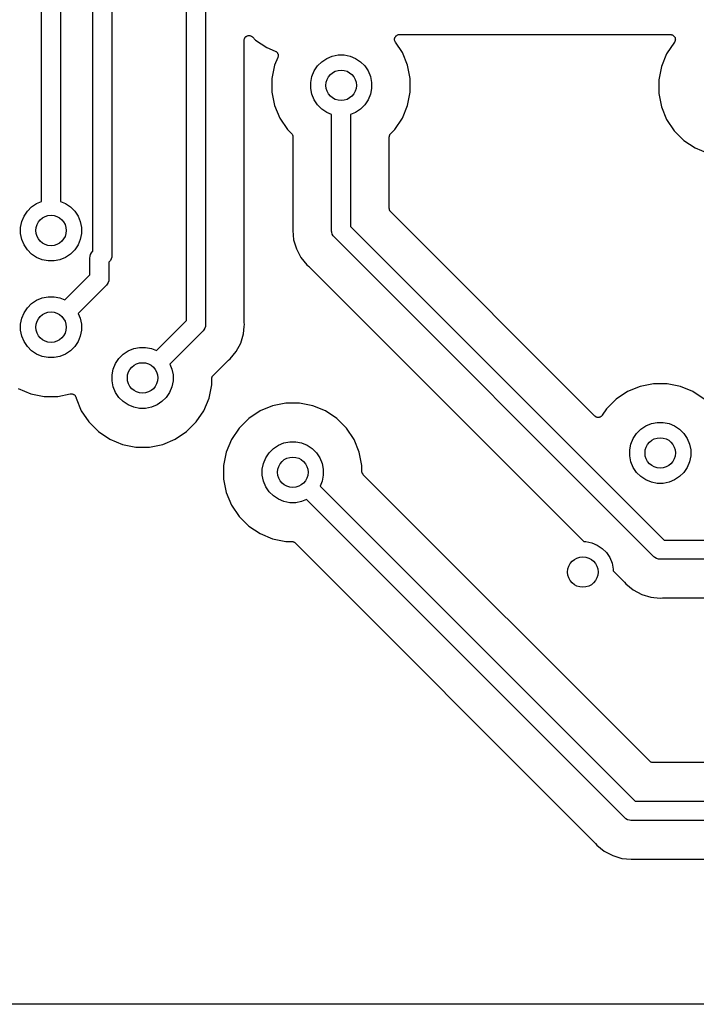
# Model space of a CAD drawing. Extents: x 1 to 139, y -76 to -1.
# Tile 4 of 20: x 18 to 27, y -76 to -63. Entities that reach past the tile are written whole.
import ezdxf

# ---------------------------------------------------------------- set-up
doc = ezdxf.new("R2010")
doc.units = 0
doc.header["$MEASUREMENT"] = 0
doc.layers.add('BLACK', color=7, linetype='CONTINUOUS')

msp = doc.modelspace()

# ---------------------------------------------------------------- linework, layer by layer
at = {"layer": 'BLACK', "linetype": 'CONTINUOUS'}
for p, q in [((18.29, -65.0238), (18.29, -55.2511)), ((18.54, -55.2968), (18.54, -65.0238)), ((18.965, -65.6771), (18.965, -55.8461)), ((19.215, -55.8918), (19.215, -65.7229)), ((20.4435, -56.2731), (20.4435, -66.6337)), ((20.1935, -66.588), (20.1935, -56.4637)), ((20.9515, -62.9087), (20.9522, -62.9028)), ((20.9515, -62.9089), (20.9515, -62.9087)), ((20.9515, -62.909), (20.9515, -62.9089)), ((20.9515, -62.9089), (20.9515, -62.9089)), ((20.9515, -62.9096), (20.9515, -62.909)), ((20.9515, -66.6056), (20.9515, -62.9096)), ((20.9522, -62.9028), (20.9528, -62.8966)), ((20.9528, -62.8966), (20.9529, -62.8965)), ((20.9529, -62.8964), (20.9547, -62.8906)), ((20.9529, -62.8965), (20.9529, -62.8964)), ((20.9547, -62.8906), (20.9566, -62.8848)), ((20.9566, -62.8846), (20.9596, -62.8793)), ((20.9566, -62.8847), (20.9566, -62.8846)), ((20.9566, -62.8848), (20.9566, -62.8847)), ((20.9596, -62.8793), (20.9625, -62.8739)), ((20.9625, -62.8739), (20.9626, -62.8738)), ((20.9626, -62.8737), (20.9666, -62.869)), ((20.9626, -62.8738), (20.9626, -62.8737)), ((20.9666, -62.869), (20.9704, -62.8644)), ((20.9704, -62.8644), (20.9705, -62.8643)), ((20.9705, -62.8643), (20.9706, -62.8642)), ((20.9706, -62.8642), (20.9754, -62.8604)), ((20.9754, -62.8604), (20.98, -62.8566)), ((20.98, -62.8566), (20.9801, -62.8565)), ((20.9801, -62.8565), (20.9802, -62.8565)), ((20.9802, -62.8565), (20.9857, -62.8536)), ((20.9857, -62.8536), (20.991, -62.8508)), ((20.991, -62.8508), (20.9911, -62.8508)), ((20.9911, -62.8508), (20.9912, -62.8507)), ((20.9912, -62.8507), (20.9971, -62.849)), ((20.9971, -62.849), (21.0029, -62.8473)), ((21.0029, -62.8473), (21.003, -62.8473)), ((21.003, -62.8473), (21.0031, -62.8472)), ((21.0031, -62.8472), (21.0089, -62.8467)), ((21.0089, -62.8467), (21.0152, -62.8461)), ((21.0152, -62.8461), (21.0153, -62.8461)), ((21.0153, -62.8461), (21.0154, -62.8461)), ((21.0154, -62.8461), (21.0214, -62.8467)), ((21.0214, -62.8467), (21.0276, -62.8474)), ((21.0276, -62.8474), (21.0277, -62.8474)), ((21.0277, -62.8474), (21.0278, -62.8474)), ((21.0278, -62.8474), (21.0335, -62.8492)), ((21.0335, -62.8492), (21.0394, -62.851)), ((21.0394, -62.851), (21.0395, -62.851)), ((21.0395, -62.851), (21.0396, -62.8511)), ((21.0396, -62.8511), (21.0448, -62.8539)), ((21.0448, -62.8539), (21.0503, -62.8568)), ((21.0503, -62.8568), (21.0504, -62.8569)), ((21.0504, -62.8569), (21.0505, -62.857)), ((21.0505, -62.857), (21.0552, -62.8609)), ((21.0552, -62.8609), (21.0599, -62.8647)), ((21.0599, -62.8647), (21.1007, -62.9055)), ((21.1007, -62.9055), (21.2494, -63.0049)), ((22.9268, -62.896), (22.9275, -62.8899)), ((22.9268, -62.8961), (22.9268, -62.896)), ((22.9268, -62.8963), (22.9268, -62.8961)), ((22.9273, -62.9022), (22.9268, -62.8963)), ((22.9279, -62.9083), (22.9273, -62.9022)), ((22.9275, -62.8899), (22.9281, -62.8839)), ((22.9279, -62.9085), (22.9279, -62.9083)), ((22.9279, -62.9086), (22.9279, -62.9085)), ((22.9296, -62.9144), (22.9279, -62.9086)), ((22.9281, -62.8838), (22.9282, -62.8837)), ((22.9281, -62.8839), (22.9281, -62.8838)), ((22.9282, -62.8837), (22.93, -62.8778)), ((22.9313, -62.9202), (22.9296, -62.9144)), ((22.93, -62.8778), (22.9318, -62.8721)), ((22.9314, -62.9204), (22.9313, -62.9202)), ((22.9314, -62.9205), (22.9314, -62.9204)), ((22.9343, -62.9259), (22.9314, -62.9205)), ((22.9318, -62.872), (22.9319, -62.8718)), ((22.9318, -62.8721), (22.9318, -62.872)), ((22.9319, -62.8718), (22.9348, -62.8665)), ((22.937, -62.9312), (22.9343, -62.9259)), ((22.9348, -62.8665), (22.9377, -62.8612)), ((22.9372, -62.9315), (22.937, -62.9312)), ((22.9375, -62.932), (22.9372, -62.9315)), ((22.9372, -62.9315), (22.9372, -62.9315)), ((22.9372, -62.9315), (22.9372, -62.9315)), ((23.0297, -63.0699), (22.9375, -62.932)), ((22.9377, -62.8611), (22.9378, -62.861)), ((22.9377, -62.8612), (22.9377, -62.8611)), ((22.9378, -62.861), (22.9417, -62.8563)), ((22.9417, -62.8563), (22.9456, -62.8516)), ((22.9456, -62.8516), (22.9457, -62.8516)), ((22.9457, -62.8516), (22.9458, -62.8514)), ((22.9458, -62.8514), (22.9504, -62.8477)), ((22.9504, -62.8477), (22.9552, -62.8438)), ((22.9552, -62.8438), (22.9553, -62.8437)), ((22.9553, -62.8437), (22.9554, -62.8437)), ((22.9554, -62.8437), (22.9607, -62.8409)), ((22.9607, -62.8409), (22.9661, -62.838)), ((22.9661, -62.838), (22.9662, -62.8379)), ((22.9662, -62.8379), (22.9664, -62.8379)), ((22.9664, -62.8379), (22.9719, -62.8362)), ((22.9719, -62.8362), (22.978, -62.8344)), ((22.978, -62.8344), (22.9781, -62.8344)), ((22.9781, -62.8344), (22.9782, -62.8344)), ((22.9782, -62.8344), (22.9842, -62.8338)), ((22.9842, -62.8338), (22.9903, -62.8332)), ((22.9903, -62.8332), (26.5514, -62.8332)), ((26.6023, -62.9343), (26.5003, -63.0869)), ((26.5514, -62.8332), (26.552, -62.8332)), ((26.552, -62.8332), (26.5521, -62.8332)), ((26.5521, -62.8332), (26.5521, -62.8332)), ((26.5521, -62.8332), (26.5523, -62.8332)), ((26.5523, -62.8332), (26.5583, -62.8339)), ((26.5583, -62.8339), (26.5644, -62.8345)), ((26.5644, -62.8345), (26.5645, -62.8346)), ((26.5645, -62.8346), (26.5646, -62.8346)), ((26.5646, -62.8346), (26.5703, -62.8364)), ((26.5703, -62.8364), (26.5762, -62.8382)), ((26.5762, -62.8382), (26.5763, -62.8383)), ((26.5763, -62.8383), (26.5764, -62.8383)), ((26.5764, -62.8383), (26.5818, -62.8413)), ((26.5818, -62.8413), (26.5871, -62.8442)), ((26.5871, -62.8442), (26.5872, -62.8442)), ((26.5872, -62.8442), (26.5873, -62.8443)), ((26.5873, -62.8443), (26.5921, -62.8484)), ((26.5921, -62.8484), (26.5966, -62.8521)), ((26.5966, -62.8521), (26.5967, -62.8522)), ((26.5967, -62.8522), (26.5968, -62.8523)), ((26.5968, -62.8523), (26.6007, -62.8571)), ((26.6007, -62.8571), (26.6044, -62.8617)), ((26.604, -62.9322), (26.6023, -62.9343)), ((26.6041, -62.9321), (26.604, -62.9322)), ((26.6042, -62.932), (26.6041, -62.9321)), ((26.6071, -62.9265), (26.6042, -62.932)), ((26.6044, -62.8617), (26.6045, -62.8618)), ((26.6045, -62.8618), (26.6045, -62.8619)), ((26.6045, -62.8619), (26.6074, -62.8675)), ((26.6099, -62.9213), (26.6071, -62.9265)), ((26.6074, -62.8675), (26.6102, -62.8727)), ((26.61, -62.9212), (26.6099, -62.9213)), ((26.6118, -62.9152), (26.61, -62.9211)), ((26.61, -62.9211), (26.61, -62.9212)), ((26.6102, -62.8727), (26.6102, -62.8728)), ((26.6102, -62.8728), (26.6103, -62.8729)), ((26.6103, -62.8729), (26.612, -62.8787)), ((26.6136, -62.9095), (26.6118, -62.9152)), ((26.612, -62.8787), (26.6137, -62.8846)), ((26.6142, -62.9034), (26.6136, -62.9093)), ((26.6136, -62.9093), (26.6136, -62.9094)), ((26.6136, -62.9094), (26.6136, -62.9095)), ((26.6137, -62.8846), (26.6137, -62.8847)), ((26.6137, -62.8847), (26.6138, -62.8848)), ((26.6138, -62.8848), (26.6143, -62.8909)), ((26.6149, -62.8971), (26.6142, -62.9034)), ((26.6143, -62.8909), (26.6149, -62.8969)), ((26.6149, -62.8969), (26.6149, -62.897)), ((26.6149, -62.897), (26.6149, -62.8971)), ((21.2494, -63.0049), (21.3596, -63.0505)), ((21.3596, -63.0505), (21.36, -63.0507)), ((21.36, -63.0507), (21.36, -63.0507)), ((21.36, -63.0507), (21.3601, -63.0507)), ((21.3601, -63.0507), (21.3605, -63.0509)), ((21.3605, -63.0509), (21.3657, -63.0538)), ((21.3657, -63.0538), (21.3709, -63.0566)), ((21.3709, -63.0566), (21.3711, -63.0567)), ((21.3711, -63.0567), (21.3713, -63.0569)), ((21.3713, -63.0569), (21.3759, -63.0607)), ((21.3759, -63.0607), (21.3805, -63.0645)), ((21.3805, -63.0645), (21.3806, -63.0647)), ((21.3806, -63.0647), (21.3808, -63.0648)), ((21.3808, -63.0648), (21.3845, -63.0695)), ((21.3845, -63.0695), (21.3883, -63.0741)), ((21.3883, -63.0741), (21.3884, -63.0743)), ((21.3884, -63.0743), (21.3885, -63.0745)), ((21.3885, -63.0745), (21.3913, -63.0798)), ((21.3913, -63.0798), (21.3941, -63.0851)), ((23.0981, -63.2351), (23.0297, -63.0699)), ((21.394, -63.1335), (21.3519, -63.2351)), ((21.3957, -63.1278), (21.394, -63.1335)), ((21.3941, -63.0851), (21.3941, -63.0853)), ((21.3941, -63.0853), (21.3943, -63.0855)), ((21.3943, -63.0855), (21.396, -63.0913)), ((21.3975, -63.1221), (21.3957, -63.1278)), ((21.396, -63.0913), (21.3976, -63.097)), ((21.3976, -63.1216), (21.3975, -63.1218)), ((21.3975, -63.1218), (21.3975, -63.1221)), ((21.3976, -63.097), (21.3977, -63.0972)), ((21.3982, -63.1157), (21.3976, -63.1216)), ((21.3977, -63.0972), (21.3977, -63.0974)), ((21.3977, -63.0974), (21.3983, -63.1034)), ((21.3988, -63.1097), (21.3982, -63.1157)), ((21.3983, -63.1034), (21.3988, -63.1093)), ((21.3988, -63.1093), (21.3988, -63.1095)), ((21.3988, -63.1095), (21.3988, -63.1097)), ((21.9143, -63.245), (21.97, -63.1893)), ((21.97, -63.1893), (22.0355, -63.1455)), ((22.0355, -63.1455), (22.1083, -63.1154)), ((22.1083, -63.1154), (22.1856, -63.1)), ((22.1856, -63.1), (22.2644, -63.1)), ((22.2644, -63.1), (22.3417, -63.1154)), ((22.3417, -63.1154), (22.4145, -63.1455)), ((22.4145, -63.1455), (22.48, -63.1893)), ((22.48, -63.1893), (22.5357, -63.245)), ((26.5003, -63.0869), (26.4319, -63.2521)), ((21.3519, -63.2351), (21.317, -63.4106)), ((21.8404, -63.3833), (21.8705, -63.3105)), ((21.8705, -63.3105), (21.9143, -63.245)), ((22.5357, -63.245), (22.5795, -63.3105)), ((22.5795, -63.3105), (22.6096, -63.3833)), ((23.133, -63.4106), (23.0981, -63.2351)), ((26.4319, -63.2521), (26.397, -63.4276)), ((21.317, -63.4106), (21.317, -63.5894)), ((21.825, -63.4606), (21.8404, -63.3833)), ((21.825, -63.5394), (21.825, -63.4606)), ((22.6096, -63.3833), (22.625, -63.4606)), ((22.625, -63.4606), (22.625, -63.5394)), ((23.133, -63.5894), (23.133, -63.4106)), ((26.397, -63.4276), (26.397, -63.6064)), ((21.317, -63.5894), (21.3519, -63.7649)), ((21.8404, -63.6167), (21.825, -63.5394)), ((22.625, -63.5394), (22.6096, -63.6167)), ((23.0981, -63.7649), (23.133, -63.5894)), ((21.8705, -63.6895), (21.8404, -63.6167)), ((21.9143, -63.755), (21.8705, -63.6895)), ((22.5795, -63.6895), (22.5357, -63.755)), ((22.6096, -63.6167), (22.5795, -63.6895)), ((26.397, -63.6064), (26.4319, -63.7819)), ((21.3519, -63.7649), (21.4203, -63.9301)), ((21.97, -63.8107), (21.9143, -63.755)), ((22.0355, -63.8545), (21.97, -63.8107)), ((22.1, -63.8812), (22.0355, -63.8545)), ((22.4145, -63.8545), (22.35, -63.8812)), ((22.48, -63.8107), (22.4145, -63.8545)), ((22.5357, -63.755), (22.48, -63.8107)), ((23.0297, -63.9301), (23.0981, -63.7649)), ((26.4319, -63.7819), (26.5003, -63.9471)), ((21.4203, -63.9301), (21.5197, -64.0788)), ((22.1, -65.3989), (22.1, -63.8812)), ((22.35, -63.8812), (22.35, -65.3532)), ((22.9303, -64.0788), (23.0297, -63.9301)), ((26.5003, -63.9471), (26.5997, -64.0958)), ((21.5197, -64.0788), (21.5734, -64.1325)), ((22.8766, -64.1325), (22.9303, -64.0788)), ((26.5997, -64.0958), (26.7262, -64.2223)), ((21.5734, -64.1325), (21.5736, -64.1327)), ((21.5736, -64.1327), (21.5736, -64.1327)), ((21.5736, -64.1327), (21.5736, -64.1327)), ((21.5736, -64.1327), (21.574, -64.1331)), ((21.574, -64.1331), (21.5777, -64.1378)), ((21.5777, -64.1378), (21.5814, -64.1423)), ((21.5814, -64.1423), (21.5815, -64.1426)), ((21.5815, -64.1426), (21.5818, -64.1428)), ((21.5818, -64.1428), (21.5844, -64.148)), ((21.5844, -64.148), (21.5872, -64.1532)), ((21.5872, -64.1532), (21.5873, -64.1535)), ((21.5873, -64.1535), (21.5875, -64.1538)), ((21.5875, -64.1538), (21.5891, -64.1595)), ((21.5891, -64.1595), (21.5908, -64.1651)), ((21.5908, -64.1651), (21.5908, -64.1654)), ((21.5908, -64.1654), (21.5909, -64.1657)), ((21.5909, -64.1657), (21.5914, -64.1716)), ((21.5914, -64.1716), (21.592, -64.1774)), ((21.592, -64.1774), (21.592, -65.3708)), ((22.858, -64.1765), (22.8587, -64.1707)), ((22.858, -64.1772), (22.858, -64.1765)), ((22.858, -64.1774), (22.858, -64.1772)), ((22.858, -64.1772), (22.858, -64.1772)), ((22.858, -64.1772), (22.858, -64.1772)), ((22.858, -65.1165), (22.858, -64.1774)), ((22.8587, -64.1707), (22.8593, -64.1649)), ((22.8593, -64.1649), (22.8594, -64.1645)), ((22.8594, -64.1642), (22.8612, -64.1586)), ((22.8594, -64.1645), (22.8594, -64.1642)), ((22.8612, -64.1586), (22.8629, -64.153)), ((22.8629, -64.153), (22.863, -64.1527)), ((22.863, -64.1527), (22.8631, -64.1524)), ((22.8631, -64.1524), (22.8659, -64.1473)), ((22.8659, -64.1473), (22.8687, -64.1421)), ((22.8687, -64.1421), (22.8689, -64.1418)), ((22.8689, -64.1418), (22.8691, -64.1415)), ((22.8691, -64.1415), (22.8729, -64.137)), ((22.8729, -64.137), (22.8766, -64.1325)), ((26.7262, -64.2223), (26.8749, -64.3217)), ((26.8749, -64.3217), (27.0401, -64.3901)), ((18.0605, -65.2155), (18.1043, -65.15)), ((18.1043, -65.15), (18.16, -65.0943)), ((18.16, -65.0943), (18.2255, -65.0505)), ((18.2255, -65.0505), (18.29, -65.0238)), ((18.54, -65.0238), (18.6045, -65.0505)), ((18.6045, -65.0505), (18.67, -65.0943)), ((18.67, -65.0943), (18.7257, -65.15)), ((18.7257, -65.15), (18.7695, -65.2155)), ((22.8586, -65.1224), (22.858, -65.1165)), ((22.8591, -65.1282), (22.8586, -65.1224)), ((22.8592, -65.1285), (22.8591, -65.1282)), ((22.8592, -65.1288), (22.8592, -65.1285)), ((22.8609, -65.1345), (22.8592, -65.1288)), ((22.8625, -65.1401), (22.8609, -65.1345)), ((22.8627, -65.1404), (22.8625, -65.1401)), ((22.8628, -65.1407), (22.8627, -65.1404)), ((22.8655, -65.1458), (22.8628, -65.1407)), ((22.8682, -65.1511), (22.8655, -65.1458)), ((22.8685, -65.1513), (22.8682, -65.1511)), ((22.8686, -65.1516), (22.8685, -65.1513)), ((22.8723, -65.1562), (22.8686, -65.1516)), ((18.0304, -65.2883), (18.0605, -65.2155)), ((18.7695, -65.2155), (18.7996, -65.2883)), ((22.876, -65.1608), (22.8723, -65.1562)), ((22.8764, -65.1612), (22.876, -65.1608)), ((22.8765, -65.1613), (22.8764, -65.1612)), ((22.8764, -65.1612), (22.8764, -65.1612)), ((22.8766, -65.1614), (22.8765, -65.1613)), ((25.5565, -67.8413), (22.8766, -65.1614)), ((18.015, -65.3656), (18.0304, -65.2883)), ((18.015, -65.4444), (18.015, -65.3656)), ((18.7996, -65.2883), (18.815, -65.3656)), ((18.815, -65.3656), (18.815, -65.4444)), ((21.5917, -65.377), (21.5889, -65.405)), ((21.5889, -65.405), (21.6012, -65.5291)), ((21.592, -65.3717), (21.5917, -65.3743)), ((21.5917, -65.3743), (21.5917, -65.377)), ((21.592, -65.3708), (21.592, -65.3717)), ((22.0994, -65.405), (22.1, -65.3989)), ((22.1, -65.4111), (22.0994, -65.405)), ((22.1003, -65.4142), (22.1, -65.4111)), ((22.1, -65.4111), (22.1, -65.4111)), ((22.35, -65.3532), (26.4678, -69.471)), ((18.0304, -65.5217), (18.015, -65.4444)), ((18.0605, -65.5945), (18.0304, -65.5217)), ((18.7996, -65.5217), (18.7695, -65.5945)), ((18.815, -65.4444), (18.7996, -65.5217)), ((21.6012, -65.5291), (21.6374, -65.6484)), ((22.1018, -65.4295), (22.1003, -65.4142)), ((22.109, -65.4531), (22.1018, -65.4295)), ((22.1206, -65.4748), (22.109, -65.4531)), ((22.1317, -65.4883), (22.1206, -65.4748)), ((22.1362, -65.4938), (22.1317, -65.4883)), ((22.141, -65.4977), (22.1362, -65.4938)), ((26.3233, -69.6801), (22.141, -65.4977)), ((18.1043, -65.66), (18.0605, -65.5945)), ((18.16, -65.7157), (18.1043, -65.66)), ((18.7257, -65.66), (18.67, -65.7157)), ((18.7695, -65.5945), (18.7257, -65.66)), ((21.6374, -65.6484), (21.6644, -65.6991)), ((18.2255, -65.7595), (18.16, -65.7157)), ((18.2983, -65.7896), (18.2255, -65.7595)), ((18.3756, -65.805), (18.2983, -65.7896)), ((18.5317, -65.7896), (18.4544, -65.805)), ((18.6045, -65.7595), (18.5317, -65.7896)), ((18.67, -65.7157), (18.6045, -65.7595)), ((18.9244, -65.769), (18.9268, -65.7445)), ((18.925, -65.7751), (18.9244, -65.769)), ((18.925, -65.9882), (18.925, -65.7751)), ((18.9268, -65.7445), (18.934, -65.7209)), ((18.934, -65.7209), (18.9456, -65.6992)), ((18.9456, -65.6992), (18.9573, -65.685)), ((18.9573, -65.685), (18.9612, -65.6802)), ((18.9573, -65.685), (18.9573, -65.685)), ((18.9612, -65.6802), (18.965, -65.6771)), ((19.1944, -65.7988), (19.1788, -65.8178)), ((19.206, -65.7771), (19.1944, -65.7988)), ((19.2132, -65.7535), (19.206, -65.7771)), ((19.215, -65.7351), (19.2132, -65.7535)), ((19.215, -65.7229), (19.2156, -65.729)), ((19.2156, -65.729), (19.215, -65.7351)), ((19.215, -65.7351), (19.215, -65.7351)), ((21.6644, -65.6991), (21.6644, -65.6991)), ((21.6644, -65.6991), (21.6961, -65.7584)), ((21.6961, -65.7584), (21.7752, -65.8548)), ((18.4544, -65.805), (18.3756, -65.805)), ((19.1788, -65.8178), (19.175, -65.8209)), ((19.175, -65.8209), (19.175, -66.0339)), ((21.7752, -65.8548), (21.797, -65.8726)), ((21.797, -65.8726), (21.7977, -65.8732)), ((21.7977, -65.8732), (21.7995, -65.8751)), ((21.7995, -65.8751), (21.8016, -65.8768)), ((21.8016, -65.8768), (25.4148, -69.49)), ((18.5961, -66.3171), (18.925, -65.9882)), ((19.175, -66.0461), (19.1736, -66.06)), ((19.175, -66.0339), (19.1756, -66.04)), ((19.1756, -66.04), (19.175, -66.0461)), ((19.175, -66.0461), (19.175, -66.0461)), ((19.1341, -66.1327), (18.7729, -66.4939)), ((19.1388, -66.1288), (19.1341, -66.1327)), ((19.1427, -66.1241), (19.1388, -66.1288)), ((19.1544, -66.1098), (19.1427, -66.1241)), ((19.1427, -66.1241), (19.1427, -66.1241)), ((19.166, -66.0881), (19.1544, -66.1098)), ((19.1732, -66.0645), (19.166, -66.0881)), ((19.1736, -66.06), (19.1732, -66.0645)), ((18.2255, -66.3205), (18.2983, -66.2904)), ((18.2983, -66.2904), (18.3756, -66.275)), ((18.3756, -66.275), (18.4544, -66.275)), ((18.4544, -66.275), (18.5317, -66.2904)), ((18.5317, -66.2904), (18.5961, -66.3171)), ((18.0605, -66.4855), (18.1043, -66.42)), ((18.1043, -66.42), (18.16, -66.3643)), ((18.16, -66.3643), (18.2255, -66.3205)), ((18.015, -66.6356), (18.0304, -66.5583)), ((18.0304, -66.5583), (18.0605, -66.4855)), ((18.7729, -66.4939), (18.7996, -66.5583)), ((18.7996, -66.5583), (18.815, -66.6356)), ((18.015, -66.7144), (18.015, -66.6356)), ((18.815, -66.6356), (18.815, -66.7144)), ((19.7984, -66.9831), (20.1935, -66.588)), ((20.4345, -66.6879), (20.4232, -66.7092)), ((20.4417, -66.6643), (20.4345, -66.6879)), ((20.4435, -66.6459), (20.4417, -66.6643)), ((20.4435, -66.6337), (20.4441, -66.6398)), ((20.4441, -66.6398), (20.4435, -66.6459)), ((20.4435, -66.6459), (20.4435, -66.6459)), ((20.9423, -66.7639), (20.9518, -66.6678)), ((20.9518, -66.6083), (20.9515, -66.6056)), ((20.9517, -66.6109), (20.9518, -66.6083)), ((20.9518, -66.6118), (20.9517, -66.6109)), ((20.9546, -66.6398), (20.9518, -66.6118)), ((20.9518, -66.6678), (20.9546, -66.6398)), ((20.9518, -66.6678), (20.9518, -66.6678)), ((18.0304, -66.7917), (18.015, -66.7144)), ((18.0605, -66.8645), (18.0304, -66.7917)), ((18.7996, -66.7917), (18.7695, -66.8645)), ((18.815, -66.7144), (18.7996, -66.7917)), ((20.4026, -66.7325), (19.9752, -67.1599)), ((20.4073, -66.7286), (20.4026, -66.7325)), ((20.4112, -66.7239), (20.4073, -66.7286)), ((20.4229, -66.7096), (20.4112, -66.7238)), ((20.4112, -66.7238), (20.4112, -66.7239)), ((20.4232, -66.7092), (20.4229, -66.7096)), ((20.9061, -66.8832), (20.9423, -66.7639)), ((18.1043, -66.93), (18.0605, -66.8645)), ((18.16, -66.9857), (18.1043, -66.93)), ((18.7257, -66.93), (18.67, -66.9857)), ((18.7695, -66.8645), (18.7257, -66.93)), ((19.4278, -66.9865), (19.5006, -66.9564)), ((19.5006, -66.9564), (19.5779, -66.941)), ((19.5779, -66.941), (19.6567, -66.941)), ((19.6567, -66.941), (19.734, -66.9564)), ((19.734, -66.9564), (19.7984, -66.9831)), ((20.8474, -66.9932), (20.9061, -66.8832)), ((18.2255, -67.0295), (18.16, -66.9857)), ((18.2983, -67.0596), (18.2255, -67.0295)), ((18.3756, -67.075), (18.2983, -67.0596)), ((18.4544, -67.075), (18.3756, -67.075)), ((18.5317, -67.0596), (18.4544, -67.075)), ((18.6045, -67.0295), (18.5317, -67.0596)), ((18.67, -66.9857), (18.6045, -67.0295)), ((19.2628, -67.1515), (19.3066, -67.086)), ((19.3066, -67.086), (19.3623, -67.0303)), ((19.3623, -67.0303), (19.4278, -66.9865)), ((20.7465, -67.1074), (20.7683, -67.0896)), ((20.7683, -67.0896), (20.8474, -66.9932)), ((19.2327, -67.2243), (19.2628, -67.1515)), ((19.9752, -67.1599), (20.0019, -67.2243)), ((20.5439, -67.3096), (20.7419, -67.1116)), ((20.7419, -67.1116), (20.7425, -67.111)), ((20.7425, -67.111), (20.7446, -67.1093)), ((20.7446, -67.1093), (20.7465, -67.1074)), ((19.2173, -67.3016), (19.2327, -67.2243)), ((19.2173, -67.3804), (19.2173, -67.3016)), ((20.0019, -67.2243), (20.0173, -67.3016)), ((20.0173, -67.3016), (20.0173, -67.3804)), ((20.5253, -67.3536), (20.526, -67.3478)), ((20.526, -67.3478), (20.5266, -67.3419)), ((20.5266, -67.3419), (20.5267, -67.3416)), ((20.5267, -67.3413), (20.5285, -67.3357)), ((20.5267, -67.3416), (20.5267, -67.3413)), ((20.5285, -67.3357), (20.5302, -67.3301)), ((20.5302, -67.3301), (20.5303, -67.3298)), ((20.5303, -67.3298), (20.5304, -67.3295)), ((20.5304, -67.3295), (20.5332, -67.3244)), ((20.5332, -67.3244), (20.536, -67.3192)), ((20.536, -67.3192), (20.5362, -67.3189)), ((20.5362, -67.3189), (20.5364, -67.3186)), ((20.5364, -67.3186), (20.5402, -67.3141)), ((20.5402, -67.3141), (20.5439, -67.3096)), ((17.9849, -67.4797), (18.1501, -67.5481)), ((19.2327, -67.4577), (19.2173, -67.3804)), ((19.2628, -67.5305), (19.2327, -67.4577)), ((20.0019, -67.4577), (19.9718, -67.5305)), ((20.0173, -67.3804), (20.0019, -67.4577)), ((20.4904, -67.6059), (20.5253, -67.4304)), ((20.5253, -67.3543), (20.5253, -67.3536)), ((20.5253, -67.3545), (20.5253, -67.3543)), ((20.5253, -67.3543), (20.5253, -67.3543)), ((20.5253, -67.3543), (20.5253, -67.3543)), ((20.5253, -67.4304), (20.5253, -67.3545)), ((26.1511, -67.4529), (25.9859, -67.5213)), ((26.3266, -67.418), (26.1511, -67.4529)), ((26.5054, -67.418), (26.3266, -67.418)), ((26.6809, -67.4529), (26.5054, -67.418)), ((26.8461, -67.5213), (26.6809, -67.4529)), ((18.1501, -67.5481), (18.3256, -67.583)), ((18.3256, -67.583), (18.5044, -67.583)), ((18.5044, -67.583), (18.6684, -67.5504)), ((18.6684, -67.5504), (18.6688, -67.5503)), ((18.6688, -67.5503), (18.6689, -67.5503)), ((18.6689, -67.5503), (18.6693, -67.5502)), ((18.6689, -67.5503), (18.6689, -67.5503)), ((18.6693, -67.5502), (18.6752, -67.5497)), ((18.6752, -67.5497), (18.6812, -67.5492)), ((18.6812, -67.5492), (18.6814, -67.5492)), ((18.6814, -67.5492), (18.6816, -67.5492)), ((18.6816, -67.5492), (18.6875, -67.5498)), ((18.6875, -67.5498), (18.6935, -67.5504)), ((18.6935, -67.5504), (18.6937, -67.5505)), ((18.6937, -67.5505), (18.694, -67.5505)), ((18.694, -67.5505), (18.6997, -67.5523)), ((18.6997, -67.5523), (18.7054, -67.5541)), ((18.7054, -67.5541), (18.7056, -67.5542)), ((18.7056, -67.5542), (18.7058, -67.5543)), ((18.7058, -67.5543), (18.711, -67.5571)), ((18.711, -67.5571), (18.7163, -67.56)), ((18.7163, -67.56), (18.7164, -67.5601)), ((18.7164, -67.5601), (18.7166, -67.5602)), ((18.7166, -67.5602), (18.7213, -67.5641)), ((18.7213, -67.5641), (18.7258, -67.5679)), ((18.7258, -67.5679), (18.726, -67.568)), ((18.726, -67.568), (18.7261, -67.5682)), ((18.7261, -67.5682), (18.7299, -67.5729)), ((18.7299, -67.5729), (18.7337, -67.5775)), ((18.7337, -67.5775), (18.7338, -67.5777)), ((18.7338, -67.5777), (18.7339, -67.5778)), ((18.7339, -67.5778), (18.7366, -67.5831)), ((18.7366, -67.5831), (18.7395, -67.5884)), ((18.7395, -67.5884), (18.7396, -67.5886)), ((18.7396, -67.5886), (18.7397, -67.5888)), ((18.7397, -67.5888), (18.7413, -67.5945)), ((18.7413, -67.5945), (18.7431, -67.6003)), ((18.7431, -67.6003), (18.7442, -67.6059)), ((18.7442, -67.6059), (18.8126, -67.7711)), ((19.3066, -67.596), (19.2628, -67.5305)), ((19.3623, -67.6517), (19.3066, -67.596)), ((19.928, -67.596), (19.8723, -67.6517)), ((19.9718, -67.5305), (19.928, -67.596)), ((20.422, -67.7711), (20.4904, -67.6059)), ((25.9859, -67.5213), (25.8372, -67.6207)), ((26.9948, -67.6207), (26.8461, -67.5213)), ((19.4278, -67.6955), (19.3623, -67.6517)), ((19.5006, -67.7256), (19.4278, -67.6955)), ((19.5779, -67.741), (19.5006, -67.7256)), ((19.734, -67.7256), (19.6567, -67.741)), ((19.8068, -67.6955), (19.734, -67.7256)), ((19.8723, -67.6517), (19.8068, -67.6955)), ((21.3251, -67.7069), (21.1599, -67.7753)), ((21.5006, -67.672), (21.3251, -67.7069)), ((21.6794, -67.672), (21.5006, -67.672)), ((21.8549, -67.7069), (21.6794, -67.672)), ((22.0201, -67.7753), (21.8549, -67.7069)), ((25.8372, -67.6207), (25.7107, -67.7472)), ((18.8126, -67.7711), (18.912, -67.9198)), ((19.6567, -67.741), (19.5779, -67.741)), ((20.3226, -67.9198), (20.422, -67.7711)), ((21.1599, -67.7753), (21.0112, -67.8747)), ((22.1688, -67.8747), (22.0201, -67.7753)), ((25.5612, -67.8452), (25.5565, -67.8413)), ((25.5658, -67.849), (25.5612, -67.8452)), ((25.566, -67.8491), (25.5658, -67.849)), ((25.5661, -67.8492), (25.566, -67.8491)), ((25.5714, -67.8521), (25.5661, -67.8492)), ((25.5767, -67.8549), (25.5714, -67.8521)), ((25.5769, -67.855), (25.5767, -67.8549)), ((25.577, -67.8551), (25.5769, -67.855)), ((25.5826, -67.8568), (25.577, -67.8551)), ((25.5885, -67.8586), (25.5826, -67.8568)), ((25.5887, -67.8586), (25.5885, -67.8586)), ((25.5889, -67.8587), (25.5887, -67.8586)), ((25.5947, -67.8593), (25.5889, -67.8587)), ((25.6008, -67.8599), (25.5947, -67.8593)), ((25.601, -67.8599), (25.6008, -67.8599)), ((25.6012, -67.8599), (25.601, -67.8599)), ((25.6071, -67.8594), (25.6012, -67.8599)), ((25.6132, -67.8588), (25.6071, -67.8594)), ((25.6134, -67.8588), (25.6132, -67.8588)), ((25.6135, -67.8588), (25.6134, -67.8588)), ((25.6192, -67.8571), (25.6135, -67.8588)), ((25.6251, -67.8554), (25.6192, -67.8571)), ((25.6252, -67.8553), (25.6251, -67.8554)), ((25.6254, -67.8552), (25.6252, -67.8553)), ((25.6307, -67.8525), (25.6254, -67.8552)), ((25.6361, -67.8497), (25.6307, -67.8525)), ((25.6362, -67.8495), (25.6361, -67.8497)), ((25.6364, -67.8494), (25.6362, -67.8495)), ((25.641, -67.8457), (25.6364, -67.8494)), ((25.6457, -67.8419), (25.641, -67.8457)), ((25.6459, -67.8418), (25.6457, -67.8419)), ((25.646, -67.8416), (25.6459, -67.8418)), ((25.6498, -67.8371), (25.646, -67.8416)), ((25.6537, -67.8324), (25.6498, -67.8371)), ((25.6539, -67.8321), (25.6537, -67.8324)), ((25.654, -67.8321), (25.6539, -67.8321)), ((25.6542, -67.8317), (25.654, -67.8321)), ((25.654, -67.8321), (25.654, -67.8321)), ((25.7107, -67.7472), (25.6542, -67.8317)), ((18.912, -67.9198), (19.0385, -68.0463)), ((20.1961, -68.0463), (20.3226, -67.9198)), ((21.0112, -67.8747), (20.8847, -68.0012)), ((22.2953, -68.0012), (22.1688, -67.8747)), ((26.161, -68.0153), (26.2265, -67.9715)), ((26.2265, -67.9715), (26.2993, -67.9414)), ((26.2993, -67.9414), (26.3766, -67.926)), ((26.3766, -67.926), (26.4554, -67.926)), ((26.4554, -67.926), (26.5327, -67.9414)), ((26.5327, -67.9414), (26.6055, -67.9715)), ((26.6055, -67.9715), (26.671, -68.0153)), ((19.0385, -68.0463), (19.1872, -68.1457)), ((20.0474, -68.1457), (20.1961, -68.0463)), ((20.8847, -68.0012), (20.7853, -68.1499)), ((22.3947, -68.1499), (22.2953, -68.0012)), ((26.0615, -68.1365), (26.1053, -68.071)), ((26.1053, -68.071), (26.161, -68.0153)), ((26.671, -68.0153), (26.7267, -68.071)), ((26.7267, -68.071), (26.7705, -68.1365)), ((19.1872, -68.1457), (19.3524, -68.2141)), ((19.3524, -68.2141), (19.5279, -68.249)), ((19.5279, -68.249), (19.7067, -68.249)), ((19.7067, -68.249), (19.8822, -68.2141)), ((19.8822, -68.2141), (20.0474, -68.1457)), ((20.7853, -68.1499), (20.7169, -68.3151)), ((21.335, -68.2693), (21.4005, -68.2255)), ((21.4005, -68.2255), (21.4733, -68.1954)), ((21.4733, -68.1954), (21.5506, -68.18)), ((21.5506, -68.18), (21.6294, -68.18)), ((21.6294, -68.18), (21.7067, -68.1954)), ((21.7067, -68.1954), (21.7795, -68.2255)), ((21.7795, -68.2255), (21.845, -68.2693)), ((22.4631, -68.3151), (22.3947, -68.1499)), ((26.016, -68.2866), (26.0314, -68.2093)), ((26.0314, -68.2093), (26.0615, -68.1365)), ((26.7705, -68.1365), (26.8006, -68.2093)), ((26.8006, -68.2093), (26.816, -68.2866)), ((20.7169, -68.3151), (20.682, -68.4906)), ((21.2355, -68.3905), (21.2793, -68.325)), ((21.2793, -68.325), (21.335, -68.2693)), ((21.845, -68.2693), (21.9007, -68.325)), ((21.9007, -68.325), (21.9445, -68.3905)), ((22.498, -68.4906), (22.4631, -68.3151)), ((26.016, -68.3654), (26.016, -68.2866)), ((26.0314, -68.4427), (26.016, -68.3654)), ((26.816, -68.3654), (26.8006, -68.4427)), ((26.816, -68.2866), (26.816, -68.3654)), ((20.682, -68.4906), (20.682, -68.6694)), ((21.19, -68.5406), (21.2054, -68.4633)), ((21.2054, -68.4633), (21.2355, -68.3905)), ((21.9445, -68.3905), (21.9746, -68.4633)), ((21.9746, -68.4633), (21.99, -68.5406)), ((22.498, -68.5665), (22.498, -68.4906)), ((26.0615, -68.5155), (26.0314, -68.4427)), ((26.8006, -68.4427), (26.7705, -68.5155)), ((21.19, -68.6194), (21.19, -68.5406)), ((21.2054, -68.6967), (21.19, -68.6194)), ((21.99, -68.6194), (21.9746, -68.6967)), ((21.99, -68.5406), (21.99, -68.6194)), ((22.4986, -68.5724), (22.498, -68.5665)), ((22.4991, -68.5782), (22.4986, -68.5724)), ((22.4992, -68.5785), (22.4991, -68.5782)), ((22.4992, -68.5788), (22.4992, -68.5785)), ((22.5009, -68.5845), (22.4992, -68.5788)), ((22.5025, -68.5901), (22.5009, -68.5845)), ((22.5027, -68.5904), (22.5025, -68.5901)), ((22.5028, -68.5907), (22.5027, -68.5904)), ((22.5055, -68.5959), (22.5028, -68.5907)), ((22.5082, -68.6011), (22.5055, -68.5959)), ((22.5085, -68.6013), (22.5082, -68.6011)), ((22.5086, -68.6016), (22.5085, -68.6013)), ((22.5123, -68.6062), (22.5086, -68.6016)), ((22.516, -68.6108), (22.5123, -68.6062)), ((22.5164, -68.6112), (22.516, -68.6108)), ((22.5165, -68.6113), (22.5164, -68.6112)), ((22.5164, -68.6112), (22.5164, -68.6112)), ((22.5166, -68.6114), (22.5165, -68.6113)), ((26.2786, -72.3734), (22.5166, -68.6114)), ((26.1053, -68.581), (26.0615, -68.5155)), ((26.161, -68.6367), (26.1053, -68.581)), ((26.2265, -68.6805), (26.161, -68.6367)), ((26.671, -68.6367), (26.6055, -68.6805)), ((26.7267, -68.581), (26.671, -68.6367)), ((26.7705, -68.5155), (26.7267, -68.581)), ((20.682, -68.6694), (20.7169, -68.8449)), ((21.2355, -68.7695), (21.2054, -68.6967)), ((21.2793, -68.835), (21.2355, -68.7695)), ((21.9746, -68.6967), (21.9479, -68.7611)), ((21.9479, -68.7611), (26.0868, -72.9)), ((26.2993, -68.7106), (26.2265, -68.6805)), ((26.3766, -68.726), (26.2993, -68.7106)), ((26.4554, -68.726), (26.3766, -68.726)), ((26.5327, -68.7106), (26.4554, -68.726)), ((26.6055, -68.6805), (26.5327, -68.7106)), ((20.7169, -68.8449), (20.7853, -69.0101)), ((21.335, -68.8907), (21.2793, -68.835)), ((21.4005, -68.9345), (21.335, -68.8907)), ((20.7853, -69.0101), (20.8847, -69.1588)), ((21.4733, -68.9646), (21.4005, -68.9345)), ((21.5506, -68.98), (21.4733, -68.9646)), ((21.6294, -68.98), (21.5506, -68.98)), ((21.7067, -68.9646), (21.6294, -68.98)), ((21.7711, -68.9379), (21.7067, -68.9646)), ((25.9423, -73.1091), (21.7711, -68.9379)), ((20.8847, -69.1588), (21.0112, -69.2853)), ((21.0112, -69.2853), (21.1599, -69.3847)), ((21.1599, -69.3847), (21.3251, -69.4531)), ((21.3251, -69.4531), (21.5006, -69.488)), ((21.5006, -69.488), (21.5765, -69.488)), ((21.5765, -69.488), (21.5767, -69.488)), ((21.5767, -69.488), (21.5767, -69.488)), ((21.5767, -69.488), (21.5767, -69.488)), ((21.5767, -69.488), (21.5774, -69.488)), ((21.5774, -69.488), (21.5832, -69.4887)), ((21.5832, -69.4887), (21.5891, -69.4893)), ((21.5891, -69.4893), (21.5894, -69.4894)), ((21.5894, -69.4894), (21.5897, -69.4894)), ((21.5897, -69.4894), (21.5953, -69.4912)), ((21.5953, -69.4912), (21.6009, -69.4929)), ((21.6009, -69.4929), (21.6012, -69.493)), ((21.6012, -69.493), (21.6015, -69.4931)), ((21.6015, -69.4931), (21.6066, -69.4959)), ((21.6066, -69.4959), (21.6118, -69.4987)), ((21.6118, -69.4987), (21.6121, -69.4989)), ((21.6121, -69.4989), (21.6124, -69.4991)), ((21.6124, -69.4991), (21.6169, -69.5029)), ((21.6169, -69.5029), (21.6214, -69.5066)), ((21.6214, -69.5066), (25.5632, -73.4484)), ((25.4148, -69.49), (25.4394, -69.49)), ((25.4394, -69.49), (25.5167, -69.5054)), ((25.5167, -69.5054), (25.5895, -69.5355)), ((25.5895, -69.5355), (25.655, -69.5793)), ((26.4678, -69.471), (47.8805, -69.471)), ((25.655, -69.5793), (25.7107, -69.635)), ((25.7107, -69.635), (25.7545, -69.7005)), ((25.7545, -69.7005), (25.7846, -69.7733)), ((25.7846, -69.7733), (25.8, -69.8506)), ((26.3272, -69.6848), (26.3233, -69.6801)), ((26.3319, -69.6887), (26.3272, -69.6848)), ((26.3462, -69.7004), (26.3319, -69.6887)), ((26.3677, -69.7119), (26.3462, -69.7004)), ((26.3679, -69.712), (26.3677, -69.7119)), ((26.3915, -69.7192), (26.3679, -69.712)), ((26.4099, -69.721), (26.3915, -69.7192)), ((26.416, -69.7216), (26.4099, -69.721)), ((26.4099, -69.721), (26.4099, -69.721)), ((26.4221, -69.721), (26.416, -69.7216)), ((47.9999, -69.721), (26.4221, -69.721)), ((25.8, -69.8506), (25.8, -69.8752)), ((25.8, -69.8752), (25.9442, -70.0194)), ((25.9442, -70.0194), (25.9448, -70.02)), ((25.9448, -70.02), (25.9465, -70.0221)), ((25.9465, -70.0221), (25.9484, -70.024)), ((25.9484, -70.024), (25.9662, -70.0458)), ((25.9662, -70.0458), (26.0626, -70.1249)), ((26.0626, -70.1249), (26.1726, -70.1836)), ((26.1726, -70.1836), (26.2919, -70.2198)), ((26.2919, -70.2198), (26.416, -70.2321)), ((26.416, -70.2321), (26.444, -70.2293)), ((26.444, -70.2293), (26.4449, -70.2292)), ((26.4449, -70.2292), (26.4475, -70.2293)), ((26.4475, -70.2293), (26.4502, -70.229)), ((26.4502, -70.229), (32.0753, -70.229)), ((26.2831, -72.3771), (26.2786, -72.3734)), ((26.2876, -72.3809), (26.2831, -72.3771)), ((26.2879, -72.3811), (26.2876, -72.3809)), ((26.2882, -72.3813), (26.2879, -72.3811)), ((26.2934, -72.3841), (26.2882, -72.3813)), ((26.2985, -72.3869), (26.2934, -72.3841)), ((26.2988, -72.387), (26.2985, -72.3869)), ((26.2991, -72.3871), (26.2988, -72.387)), ((26.3047, -72.3888), (26.2991, -72.3871)), ((26.3103, -72.3906), (26.3047, -72.3888)), ((26.3106, -72.3906), (26.3103, -72.3906)), ((26.3109, -72.3907), (26.3106, -72.3906)), ((26.3168, -72.3913), (26.3109, -72.3907)), ((26.3226, -72.392), (26.3168, -72.3913)), ((26.3233, -72.392), (26.3226, -72.392)), ((26.3235, -72.392), (26.3233, -72.392)), ((26.3233, -72.392), (26.3233, -72.392)), ((26.3233, -72.392), (26.3233, -72.392)), ((32.9776, -72.392), (26.3235, -72.392)), ((26.0868, -72.9), (33.2738, -72.9)), ((25.9462, -73.1138), (25.9423, -73.1091)), ((25.9509, -73.1177), (25.9462, -73.1138)), ((25.9587, -73.1241), (25.9509, -73.1177)), ((25.9509, -73.1177), (25.9509, -73.1177)), ((25.9652, -73.1294), (25.9587, -73.1241)), ((25.9869, -73.141), (25.9652, -73.1294)), ((26.0105, -73.1482), (25.9869, -73.141)), ((26.0289, -73.15), (26.0105, -73.1482)), ((26.035, -73.1506), (26.0289, -73.15)), ((26.0289, -73.15), (26.0289, -73.15)), ((26.0411, -73.15), (26.035, -73.1506)), ((33.2738, -73.15), (26.0411, -73.15)), ((25.5632, -73.4484), (25.5638, -73.449)), ((25.5638, -73.449), (25.5655, -73.4511)), ((25.5655, -73.4511), (25.5674, -73.453)), ((25.5674, -73.453), (25.5852, -73.4748)), ((25.5852, -73.4748), (25.6816, -73.5539)), ((25.6816, -73.5539), (25.7916, -73.6126)), ((25.7916, -73.6126), (25.8863, -73.6414)), ((25.8863, -73.6414), (25.8864, -73.6414)), ((25.8864, -73.6414), (25.9109, -73.6488)), ((25.9109, -73.6488), (26.035, -73.6611)), ((26.035, -73.6611), (26.063, -73.6583)), ((26.063, -73.6583), (26.0639, -73.6582)), ((26.0639, -73.6582), (26.0665, -73.6583)), ((26.0665, -73.6583), (26.0692, -73.658)), ((26.0692, -73.658), (32.9776, -73.658)), ((133.538, -75.565), (6.16231, -75.565))]:
    msp.add_line(p, q, dxfattribs=at)
at = {"layer": 'BLACK'}
for centre in [(22.225, -63.5), (18.415, -65.405), (18.415, -66.675), (19.6173, -67.341), (26.416, -68.326), (21.59, -68.58), (25.4, -69.89)]:
    msp.add_circle(centre, 0.2, dxfattribs=at)

doc.saveas('drawing.dxf')
